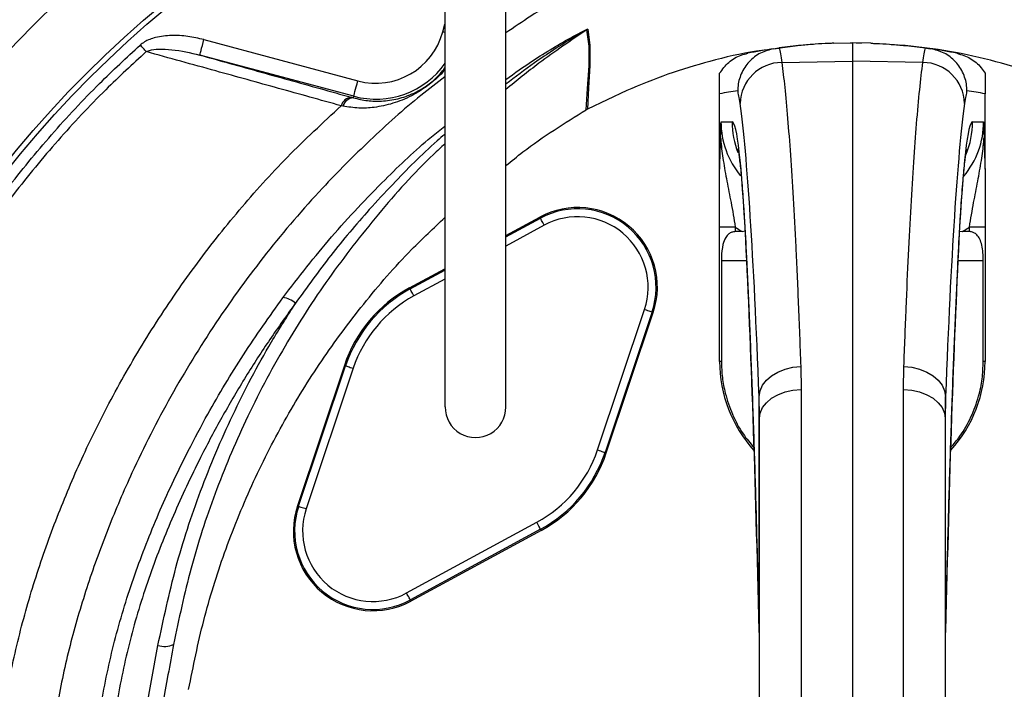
# Model space of a CAD drawing. Header units: millimetres. Extents: x 11 to 919, y 10 to 1899.
# Tile 17 of 23: x 243 to 428, y 1463 to 1589. Entities that reach past the tile are written whole.
import ezdxf

# ---------------------------------------------------------------- set-up
doc = ezdxf.new("R2010")
doc.units = ezdxf.units.MM

msp = doc.modelspace()

# ---------------------------------------------------------------- linework, layer by layer
at = {"color": 1, "linetype": 'Continuous', "lineweight": 25}
for p, q in [((322.57, 1586.72), (322.96, 1588.19)), ((322.97, 1586.61), (322.57, 1586.72)), ((334.46, 1548.08), (340.95, 1551.6)), ((341.67, 1550.29), (334.46, 1546.37)), ((379.64, 1547.43), (379.65, 1546.61)), ((419.77, 1546.61), (419.78, 1547.43)), ((375.05, 1543.65), (379.79, 1543.65)), ((419.63, 1543.65), (424.37, 1543.65)), ((316.42, 1538.29), (322.96, 1541.84)), ((322.96, 1540.13), (317.14, 1536.97)), ((382.14, 1473.9), (382.13, 1473.54)), ((417.29, 1473.53), (417.28, 1473.9))]:
    msp.add_line(p, q, dxfattribs=at)
at = {"color": 7, "linetype": 'Continuous', "lineweight": 25}
for p, q in [((277.58, 1585.26), (306.58, 1577.49)), ((389.86, 1584.16), (385.15, 1583.54)), ((396.22, 1584.59), (399.71, 1584.65)), ((401.45, 1584.56), (399.38, 1584.64)), ((399.71, 1584.65), (399.71, 1581.19)), ((403.2, 1584.59), (399.71, 1584.65)), ((305.8, 1574.59), (276.8, 1582.36)), ((386.43, 1580.97), (399.71, 1581.19)), ((399.71, 1581.19), (399.71, 1410.21)), ((412.99, 1580.97), (399.71, 1581.19)), ((305.73, 1574.3), (305.8, 1574.59)), ((357.23, 1575.67), (349.81, 1572.17)), ((374.71, 1560.96), (374.71, 1575.06)), ((424.71, 1560.96), (424.71, 1575.06)), ((303.78, 1572.73), (303.45, 1572.8)), ((305.36, 1574.4), (305.73, 1574.3)), ((349.81, 1572.17), (349.61, 1572.06)), ((374.98, 1569.8), (377.07, 1569.76)), ((422.35, 1569.76), (424.44, 1569.8)), ((334.46, 1548.35), (340.84, 1551.81)), ((340.95, 1551.6), (340.84, 1551.81)), ((377.66, 1549.94), (374.71, 1549.94)), ((374.71, 1524.65), (374.71, 1549.94)), ((377.66, 1549.94), (377.66, 1549.1)), ((378.94, 1549.13), (379.51, 1549.21)), ((419.91, 1549.18), (420.48, 1549.13)), ((424.71, 1549.94), (421.76, 1549.94)), ((421.76, 1549.1), (421.76, 1549.94)), ((424.71, 1549.94), (424.71, 1524.65)), ((375.05, 1543.65), (375.05, 1524.65)), ((424.37, 1524.65), (424.37, 1543.65)), ((316.31, 1538.5), (322.96, 1542.11)), ((316.42, 1538.29), (316.31, 1538.5)), ((351.72, 1507.95), (360.57, 1534.42)), ((361.99, 1533.95), (353.14, 1507.48)), ((353.37, 1507.4), (362.22, 1533.87)), ((361.99, 1533.95), (362.22, 1533.87)), ((375.05, 1524.65), (374.71, 1524.65)), ((424.71, 1524.65), (424.37, 1524.65)), ((304.05, 1523.89), (295.2, 1497.42)), ((295.42, 1497.35), (304.28, 1523.82)), ((305.7, 1523.34), (296.85, 1496.87)), ((304.28, 1523.82), (304.05, 1523.89)), ((389.99, 1523.67), (390.07, 1519.33)), ((409.35, 1519.33), (409.42, 1523.67)), ((390.07, 1519.33), (390.07, 1410.18)), ((409.35, 1410.18), (409.35, 1519.33)), ((382.14, 1473.9), (382.14, 1518.04)), ((417.28, 1473.9), (417.28, 1518.04)), ((382.21, 1408.67), (382.21, 1513.85)), ((417.21, 1513.85), (417.21, 1408.67)), ((353.14, 1507.48), (353.37, 1507.4)), ((295.42, 1497.35), (295.2, 1497.42)), ((315.75, 1481.01), (340.28, 1494.32)), ((341, 1493), (316.47, 1479.69)), ((341, 1493), (341.11, 1492.79)), ((341.11, 1492.79), (316.58, 1479.48)), ((316.47, 1479.69), (316.58, 1479.48)), ((261.88, 1432.07), (268.93, 1471.13))]:
    msp.add_line(p, q, dxfattribs=at)
at = {"color": 7, "linetype": 'Continuous', "lineweight": 25, "flags": 128}
for points in [[(349.61, 1572.06), (349.61, 1572.06), (349.86, 1576.06), (350.13, 1580.31), (350.14, 1584.05), (349.7, 1587.13)], [(349.87, 1587.23), (350.3, 1584.14), (350.29, 1580.41), (350.04, 1576.16), (349.81, 1572.17), (349.81, 1572.17)], [(266.71, 1583), (266.59, 1583.14), (266.46, 1583.29), (266.32, 1583.44), (266.18, 1583.59), (266.03, 1583.75), (265.89, 1583.92), (265.74, 1584.08), (265.59, 1584.25)], [(276.8, 1582.36), (276.82, 1582.43), (276.87, 1582.6), (276.94, 1582.87), (277.04, 1583.23), (277.15, 1583.67), (277.29, 1584.16), (277.43, 1584.7), (277.58, 1585.26)], [(305.8, 1574.59), (305.82, 1574.66), (305.87, 1574.83), (305.94, 1575.1), (306.04, 1575.46), (306.15, 1575.9), (306.29, 1576.39), (306.43, 1576.93), (306.58, 1577.49)], [(341.67, 1550.29), (341.53, 1550.54), (341.39, 1550.78), (341.27, 1551.01), (341.16, 1551.21), (341.08, 1551.37), (341.01, 1551.5), (340.97, 1551.57), (340.95, 1551.6)], [(317.14, 1536.97), (317, 1537.23), (316.86, 1537.47), (316.74, 1537.7), (316.63, 1537.9), (316.54, 1538.06), (316.48, 1538.18), (316.44, 1538.26), (316.42, 1538.29)], [(360.57, 1534.42), (360.85, 1534.33), (361.11, 1534.24), (361.35, 1534.16), (361.57, 1534.09), (361.75, 1534.03), (361.88, 1533.98), (361.96, 1533.96), (361.99, 1533.95)], [(304.28, 1523.82), (304.31, 1523.81), (304.39, 1523.78), (304.52, 1523.73), (304.7, 1523.67), (304.92, 1523.6), (305.16, 1523.52), (305.42, 1523.43), (305.7, 1523.34)], [(382.14, 1518.04), (382.32, 1519.11), (382.79, 1520.14), (383.53, 1521.09), (384.5, 1521.94), (385.68, 1522.64), (387.03, 1523.18), (388.48, 1523.53), (389.99, 1523.67)], [(409.42, 1523.67), (410.94, 1523.53), (412.39, 1523.18), (413.73, 1522.64), (414.91, 1521.94), (415.89, 1521.09), (416.63, 1520.14), (417.09, 1519.11), (417.28, 1518.04)], [(382.21, 1513.85), (382.36, 1514.91), (382.8, 1515.93), (383.53, 1516.86), (384.5, 1517.69), (385.69, 1518.37), (387.05, 1518.88), (388.53, 1519.21), (390.07, 1519.33)], [(409.35, 1519.33), (410.89, 1519.21), (412.37, 1518.88), (413.73, 1518.37), (414.92, 1517.69), (415.89, 1516.86), (416.61, 1515.93), (417.06, 1514.91), (417.21, 1513.85)], [(351.72, 1507.95), (352, 1507.86), (352.26, 1507.77), (352.5, 1507.69), (352.72, 1507.62), (352.9, 1507.56), (353.03, 1507.51), (353.11, 1507.49), (353.14, 1507.48)], [(295.42, 1497.35), (295.46, 1497.34), (295.54, 1497.31), (295.67, 1497.26), (295.85, 1497.2), (296.06, 1497.13), (296.31, 1497.05), (296.57, 1496.96), (296.85, 1496.87)], [(341, 1493), (340.98, 1493.03), (340.94, 1493.11), (340.87, 1493.23), (340.78, 1493.4), (340.68, 1493.59), (340.55, 1493.82), (340.42, 1494.07), (340.28, 1494.32)], [(316.47, 1479.69), (316.45, 1479.72), (316.41, 1479.8), (316.34, 1479.92), (316.25, 1480.08), (316.15, 1480.28), (316.02, 1480.51), (315.89, 1480.75), (315.75, 1481.01)]]:
    msp.add_lwpolyline(points, dxfattribs=at)
at = {"color": 7, "linetype": 'Continuous', "lineweight": 25}
for radius in [258.01, 217.51, 204, 203]:
    msp.add_circle((399.71, 1434.65), radius, dxfattribs=at)
for centre, radius, start, end in [((309.96, 1590.1), 13.05, 255, 345), ((351.3, 1584.56), 3.02, 118.1501, 121.7828), ((399.71, 1484.65), 100, 98.4858, 101.3586), ((399.71, 1484.65), 100, 78.6414, 81.5142), ((386.52, 1573.02), 7.95, 90.6564, 178.371), ((412.9, 1573.02), 7.95, 1.629, 89.3436), ((391.71, 1484.65), 92, 98.4981, 100.652), ((407.7, 1484.65), 92, 79.348, 81.5019), ((305.52, 1572.27), 2.14, 94.2157, 165.6721), ((305.84, 1572.17), 2.13, 93.1116, 164.8427), ((347.99, 1538.63), 15, 341.5102, 118.4898), ((347.99, 1538.63), 14.76, 341.5102, 118.4898), ((347.99, 1538.63), 13.26, 341.5102, 118.4898), ((328.71, 1515.65), 26, 118.4898, 161.5102), ((328.71, 1515.65), 25.76, 118.4898, 161.5102), ((292.05, 1532.54), 4.13, 47.7813, 84.247), ((328.71, 1515.65), 24.26, 118.4898, 161.5102), ((399.71, 1524.65), 25, 180, 222.1642), ((399.71, 1524.65), 25, 317.8885, 0), ((328.74, 1516.01), 5.72, 179.518, 0.3672), ((328.71, 1515.65), 24.26, 298.4898, 341.5102), ((328.71, 1515.65), 25.76, 298.4898, 341.5102), ((328.71, 1515.65), 26, 298.4898, 341.5102), ((309.43, 1492.66), 15, 161.5102, 298.4898), ((309.43, 1492.66), 14.76, 161.5102, 298.4898), ((309.43, 1492.66), 13.26, 161.5102, 298.4898), ((270.19, 1474.93), 4, 251.6025, 294.5595)]:
    msp.add_arc(centre, radius, start, end, dxfattribs=at)
at = {"color": 1, "linetype": 'Continuous', "lineweight": 25}
for centre, radius, start, end in [((309.96, 1590.1), 16.05, 255, 324.6267), ((393.08, 1569.76), 16.01, 179.9978, 201.1762), ((406.34, 1569.76), 16.01, 337.582, 0.0023)]:
    msp.add_arc(centre, radius, start, end, dxfattribs=at)
at = {"color": 7, "linetype": 'Continuous', "lineweight": 25}
for centre, major_axis, ratio, start_param, end_param in [((377.68, 1484.65), (0, 91.75), 0.0375, 6.020266, 6.154065), ((421.74, 1484.65), (0, 91.75), 0.0375, 0.129121, 0.262919), ((376.51, 1368.79), (0, 211.73), 0.0375, 5.494662, 6.020266), ((422.91, 1368.79), (0, 211.73), 0.0375, 0.262919, 0.788524), ((391.01, 1569.8), (16.04, -0.22), 0.997617, 3.15544, 3.845892), ((377.07, 1453.65), (0, 116.12), 0.0375, 5.652554, 6.282531), ((422.35, 1453.65), (0, 116.12), 0.0375, 0.000655, 0.630631), ((408.4, 1569.8), (16.04, 0.22), 0.997617, 5.570933, 6.269338), ((391.15, 1569.8), (24.03, -0.32), 0.998643, 4.129257, 4.192638), ((858.03, 1543.65), (572.9, 0), 0.017455, 2.561199, 2.565307), ((408.26, 1569.8), (24.03, 0.32), 0.998643, 5.23214, 5.29552), ((-58.61, 1543.65), (572.9, 0), 0.017455, 0.576285, 0.580394), ((374.19, 1348.61), (0, 246.17), 0.0375, 5.24635, 5.652554), ((425.23, 1348.61), (0, 246.17), 0.0375, 0.630631, 1.036835)]:
    msp.add_ellipse(centre, major_axis=major_axis, ratio=ratio, start_param=start_param, end_param=end_param, dxfattribs=at)
for points, knots in [([(399.4, 1897.09), (378.93, 1894.97), (358.56, 1891.48), (328.36, 1884.18), (318.36, 1881.4), (298.51, 1875.16), (288.68, 1871.68), (259.74, 1860.22), (241.1, 1851.19), (205.4, 1830.59), (188.34, 1819.02), (156.04, 1793.46), (140.78, 1779.47), (112.4, 1749.33), (99.27, 1733.19), (75.56, 1699.16), (64.96, 1681.28), (46.51, 1644.27), (38.67, 1625.15), (25.87, 1586.03), (20.9, 1566.01), (13.9, 1525.34), (11.87, 1504.69), (11.25, 1478.69), (11.22, 1473.48), (11.37, 1463.06), (11.57, 1457.87), (12.47, 1442.35), (13.52, 1432.08), (17.94, 1401.55), (22.6, 1381.59), (41.39, 1323.5), (60.33, 1287.16), (97.53, 1238.34), (111.37, 1223.04), (141.49, 1194.92), (157.79, 1182.13), (175.05, 1170.84)], [0, 0, 0, 0, 0.0625, 0.0625, 0.09375, 0.09375, 0.125, 0.125, 0.1875, 0.1875, 0.25, 0.25, 0.3125, 0.3125, 0.375, 0.375, 0.4375, 0.4375, 0.5, 0.5, 0.5625, 0.5625, 0.625, 0.625, 0.640625, 0.640625, 0.65625, 0.65625, 0.6875, 0.6875, 0.75, 0.75, 0.875, 0.875, 0.9375, 0.9375, 1, 1, 1, 1]), ([(399.45, 1896.57), (391.35, 1895.6), (376.73, 1893.87), (355.77, 1890.05), (336.52, 1885.77), (317.46, 1880.64), (298.66, 1874.69), (281.21, 1868.29), (265.08, 1861.59), (250.25, 1854.74), (235.69, 1847.32), (221.42, 1839.34), (207.47, 1830.83), (193.86, 1821.78), (180.62, 1812.21), (167.75, 1802.14), (153.46, 1790.03), (138.02, 1775.64), (121.74, 1758.7), (106.43, 1740.9), (92.14, 1722.29), (78.92, 1702.94), (66.79, 1682.88), (55.79, 1662.19), (45.94, 1640.92), (37.29, 1619.14), (29.86, 1596.91), (23.67, 1574.3), (19.15, 1553.32), (15.98, 1534.09), (13.66, 1515.23), (12.09, 1494.78), (11.56, 1472.8), (12.26, 1451.46), (14.15, 1430.84), (17.09, 1410.99), (21.11, 1391.34), (26.22, 1371.95), (32.4, 1352.86), (39.6, 1334.18), (47.81, 1315.97), (57, 1298.27), (67.15, 1281.11), (78.25, 1264.54), (90.24, 1248.62), (102.9, 1233.58), (116.17, 1219.45), (129.96, 1206.22), (144.45, 1193.74), (159.52, 1181.98), (170.07, 1174.84), (175.34, 1171.28)], [0, 0, 0, 0, 0.024767, 0.044709, 0.06468, 0.084659, 0.104626, 0.124565, 0.141104, 0.15765, 0.174189, 0.190729, 0.207274, 0.223813, 0.240353, 0.256899, 0.273438, 0.297207, 0.320995, 0.344764, 0.368476, 0.392207, 0.415919, 0.439631, 0.46336, 0.487071, 0.510784, 0.534514, 0.558227, 0.575955, 0.593683, 0.615937, 0.638205, 0.660453, 0.680747, 0.701057, 0.721351, 0.741645, 0.761954, 0.782248, 0.80242, 0.822607, 0.842779, 0.862951, 0.883137, 0.903309, 0.922621, 0.941974, 0.961339, 0.98069, 1, 1, 1, 1]), ([(366.75, 1114.97), (360.71, 1115.17), (348.6, 1115.56), (330.5, 1117.32), (312.5, 1119.93), (294.67, 1123.45), (276.42, 1128.03), (257.8, 1133.8), (238.9, 1140.85), (220.39, 1148.95), (202.36, 1158.06), (184.89, 1168.14), (168.01, 1179.18), (151.78, 1191.19), (136.22, 1204.14), (121.39, 1217.97), (107.34, 1232.6), (94.15, 1247.96), (81.87, 1264), (70.53, 1280.72), (60.16, 1298.07), (50.76, 1316.01), (42.38, 1334.44), (35.05, 1353.28), (28.81, 1372.44), (23.71, 1391.89), (19.74, 1411.59), (16.84, 1431.51), (15.04, 1451.57), (14.3, 1471.66), (14.63, 1491.88), (16.02, 1512.2), (18.4, 1532.6), (21.78, 1552.88), (26.13, 1572.98), (31.44, 1592.82), (38.03, 1613.33), (46.08, 1634.45), (55.74, 1656.06), (66.62, 1677.12), (78.64, 1697.56), (91.77, 1717.25), (105.96, 1736.15), (121.21, 1754.18), (137.47, 1771.36), (154.69, 1787.63), (172.78, 1802.91), (191.67, 1817.15), (211.23, 1830.22), (231.4, 1842.11), (252.11, 1852.82), (272.91, 1862.16), (293.69, 1870.19), (314.37, 1877), (335.39, 1882.8), (356.66, 1887.57), (378.11, 1891.4), (392.51, 1893.1), (399.71, 1893.95)], [0, 0, 0, 0, 0.015344, 0.030717, 0.046101, 0.061474, 0.076817, 0.093822, 0.11088, 0.127964, 0.145049, 0.162107, 0.179112, 0.19618, 0.213301, 0.230451, 0.247601, 0.264725, 0.281794, 0.298835, 0.31593, 0.333053, 0.350177, 0.367273, 0.384315, 0.401262, 0.418258, 0.435282, 0.452311, 0.469316, 0.486269, 0.503595, 0.520961, 0.538349, 0.555737, 0.573103, 0.590429, 0.610383, 0.630401, 0.65045, 0.6705, 0.690517, 0.710471, 0.730408, 0.750408, 0.77044, 0.790471, 0.81047, 0.830407, 0.850115, 0.869838, 0.889546, 0.907917, 0.926329, 0.944765, 0.963204, 0.981624, 1, 1, 1, 1]), ([(390.26, 1127.36), (383.67, 1126.94), (370.51, 1126.11), (350.75, 1126.33), (331.08, 1127.61), (311.52, 1130.06), (292.11, 1133.65), (272.89, 1138.39), (253.88, 1144.27), (234.86, 1151.39), (215.89, 1159.78), (197.1, 1169.47), (178.87, 1180.31), (161.31, 1192.26), (144.49, 1205.29), (129.11, 1218.77), (115.12, 1232.52), (102.45, 1246.37), (90.56, 1260.85), (79.49, 1275.91), (69.33, 1291.42), (60.09, 1307.33), (51.74, 1323.59), (44.25, 1340.29), (37.59, 1357.49), (31.79, 1375.18), (26.88, 1393.34), (22.93, 1411.8), (19.96, 1430.52), (17.99, 1449.48), (17.04, 1468.61), (17.12, 1488.53), (18.18, 1509.14), (20.37, 1530.34), (23.62, 1551.36), (27.94, 1572.15), (33.31, 1592.69), (39.72, 1612.93), (47.17, 1632.83), (55.78, 1652.68), (65.59, 1672.4), (76.63, 1691.89), (88.7, 1710.78), (101.78, 1729.01), (115.83, 1746.51), (130.56, 1762.96), (145.86, 1778.37), (161.65, 1792.72), (178.13, 1806.24), (195.26, 1818.88), (213.02, 1830.64), (231.38, 1841.5), (250.29, 1851.43), (270.04, 1860.55), (290.62, 1868.78), (311.96, 1876), (333.62, 1882.15), (355.49, 1887.21), (377.52, 1891.26), (392.32, 1893.04), (399.71, 1893.93)], [0, 0, 0, 0, 0.016615, 0.033169, 0.049689, 0.066203, 0.08274, 0.099329, 0.115998, 0.132758, 0.150404, 0.168121, 0.185887, 0.203686, 0.221503, 0.239323, 0.255064, 0.270782, 0.286466, 0.302105, 0.317705, 0.333004, 0.348298, 0.3636, 0.378925, 0.394602, 0.410328, 0.426113, 0.441967, 0.4579, 0.473926, 0.490013, 0.507879, 0.525699, 0.543481, 0.561236, 0.578977, 0.596719, 0.614481, 0.632279, 0.650967, 0.669688, 0.68843, 0.707181, 0.725932, 0.744671, 0.762535, 0.780367, 0.798171, 0.815963, 0.83376, 0.851579, 0.869432, 0.88733, 0.906138, 0.925006, 0.943834, 0.962602, 0.981321, 1, 1, 1, 1]), ([(322.96, 1593.95), (322.96, 1591.4), (322.96, 1586.62), (322.96, 1579.99), (322.96, 1574.41), (322.96, 1569.87), (322.96, 1566.07), (322.96, 1562.66), (322.96, 1557.34), (322.96, 1550.19), (322.96, 1543.77), (322.96, 1539.69), (322.96, 1537.64), (322.96, 1535.78), (322.96, 1534.1), (322.96, 1532.61), (322.96, 1531.19), (322.96, 1529.7), (322.96, 1527.92), (322.96, 1525.84), (322.96, 1523.67), (322.96, 1521.59), (322.96, 1519.75), (322.96, 1518.2), (322.96, 1516.98), (322.96, 1516.36), (322.96, 1516.05)], [0, 0, 0, 0, 0.062857, 0.117478, 0.163866, 0.202026, 0.232379, 0.261107, 0.290264, 0.372436, 0.455366, 0.478905, 0.50143, 0.522617, 0.542456, 0.560944, 0.57808, 0.597073, 0.621342, 0.655528, 0.696622, 0.7447, 0.799798, 0.861791, 0.930552, 1, 1, 1, 1]), ([(334.46, 1516.05), (334.46, 1516.3), (334.46, 1516.81), (334.46, 1517.73), (334.46, 1518.86), (334.46, 1520.13), (334.46, 1521.53), (334.46, 1522.99), (334.46, 1524.43), (334.46, 1525.96), (334.46, 1527.72), (334.46, 1529.93), (334.46, 1532.53), (334.46, 1535.55), (334.46, 1539.34), (334.46, 1543.91), (334.46, 1549.19), (334.46, 1554.49), (334.46, 1559.12), (334.46, 1563.37), (334.46, 1567.61), (334.46, 1572.8), (334.46, 1578.97), (334.46, 1586.13), (334.46, 1591.24), (334.46, 1593.95)], [0, 0, 0, 0, 0.056362, 0.113449, 0.165144, 0.211458, 0.252283, 0.287577, 0.317355, 0.341646, 0.372028, 0.403704, 0.438115, 0.475176, 0.513, 0.565877, 0.618199, 0.667429, 0.713444, 0.742396, 0.778875, 0.822868, 0.874381, 0.933423, 1, 1, 1, 1]), ([(277.58, 1585.26), (276.58, 1585.49), (274.57, 1585.96), (271.48, 1586.12), (268.71, 1585.81), (266.69, 1585.11), (265.85, 1584.45), (265.59, 1584.25)], [0, 0, 0, 0, 0.248635, 0.496978, 0.741062, 0.921699, 1, 1, 1, 1]), ([(203.22, 1476.1), (203.63, 1478), (205.08, 1484.57), (208.22, 1495.68), (213.08, 1509.24), (218.9, 1522.42), (225.45, 1534.81), (232.65, 1546.39), (240.37, 1557.17), (248.79, 1567.42), (257.2, 1576.47), (263.01, 1581.86), (265.59, 1584.25)], [0, 0, 0, 0, 0.045792, 0.159052, 0.272601, 0.386151, 0.49941, 0.603676, 0.708167, 0.812658, 0.916924, 1, 1, 1, 1]), ([(384.95, 1583.55), (385.09, 1583.57), (385.39, 1583.62), (385.71, 1583.66), (385.89, 1583.69), (385.94, 1583.69)], [0, 0, 0, 0, 0.356051, 0.813929, 1, 1, 1, 1]), ([(396.22, 1584.59), (396.18, 1584.58), (396.07, 1584.58), (394.76, 1584.53), (392.73, 1584.41), (389.59, 1584.16), (387.32, 1583.87), (385.94, 1583.69)], [0, 0, 0, 0, 0.046583, 0.151606, 0.388318, 0.625965, 1, 1, 1, 1]), ([(385.94, 1583.69), (386.02, 1583.37), (386.18, 1582.71), (386.35, 1581.55), (386.43, 1580.97)], [0, 0, 0, 0, 0.498699, 1, 1, 1, 1]), ([(403.2, 1584.59), (403.24, 1584.58), (403.35, 1584.58), (404.66, 1584.53), (406.69, 1584.41), (409.83, 1584.16), (412.09, 1583.87), (413.48, 1583.69)], [0, 0, 0, 0, 0.046583, 0.151606, 0.388318, 0.625965, 1, 1, 1, 1]), ([(442.18, 1575.67), (439.49, 1576.79), (434.11, 1579.01), (425.65, 1581.5), (417.15, 1583.35), (411.41, 1583.95), (408.64, 1584.24)], [0, 0, 0, 0, 0.250997, 0.501996, 0.760287, 1, 1, 1, 1]), ([(412.99, 1580.97), (413.07, 1581.55), (413.23, 1582.71), (413.4, 1583.37), (413.48, 1583.69)], [0, 0, 0, 0, 0.4987079, 1, 1, 1, 1]), ([(413.48, 1583.69), (413.61, 1583.68), (413.84, 1583.64), (414.2, 1583.59), (414.4, 1583.56), (414.47, 1583.55)], [0, 0, 0, 0, 0.450137, 0.830293, 1, 1, 1, 1]), ([(266.71, 1583), (264.15, 1580.63), (258.37, 1575.3), (250, 1566.35), (241.63, 1556.2), (233.95, 1545.52), (226.47, 1533.52), (219.44, 1520.1), (213.11, 1505.25), (208.79, 1492.26), (206.16, 1482.39), (205.12, 1477.67), (204.71, 1475.79)], [0, 0, 0, 0, 0.083038, 0.187289, 0.291768, 0.396247, 0.500498, 0.628504, 0.756721, 0.884727, 0.954198, 1, 1, 1, 1]), ([(266.71, 1583), (266.92, 1583.08), (267.65, 1583.37), (269.3, 1583.51), (272.49, 1583.38), (275.06, 1582.78), (276.8, 1582.36)], [0, 0, 0, 0, 0.063205, 0.229502, 0.475646, 1, 1, 1, 1]), ([(303.45, 1572.8), (299.51, 1573.89), (291.65, 1576.08), (279.4, 1579.48), (271.08, 1581.79), (266.71, 1583)], [0, 0, 0, 0, 0.32217, 0.64448, 1, 1, 1, 1]), ([(276.8, 1582.36), (278.44, 1581.91), (284.03, 1580.35), (293.56, 1577.69), (301.43, 1575.5), (305.36, 1574.4)], [0, 0, 0, 0, 0.17117, 0.585584, 1, 1, 1, 1]), ([(383.7, 1583.35), (383.02, 1583.26), (379.36, 1582.81), (373.09, 1581.29), (364.91, 1578.87), (359.8, 1576.74), (357.23, 1575.67)], [0, 0, 0, 0, 0.074683, 0.39961, 0.698867, 1, 1, 1, 1]), ([(374.71, 1578.93), (375.25, 1579.66), (376.32, 1581.11), (378.31, 1582.26), (379.6, 1582.58), (380.01, 1582.69)], [0, 0, 0, 0, 0.403283, 0.8065604, 1, 1, 1, 1]), ([(384.95, 1583.55), (384.08, 1583.33), (382.33, 1582.89), (380.16, 1581.18), (378.66, 1578.91), (378.17, 1576.95), (378.12, 1575.85), (378.12, 1575.65), (378.12, 1575.64)], [0, 0, 0, 0, 0.236526, 0.473041, 0.709847, 0.947144, 0.995694, 1, 1, 1, 1]), ([(421.3, 1575.64), (421.3, 1575.65), (421.3, 1575.85), (421.25, 1576.95), (420.76, 1578.91), (419.26, 1581.18), (417.09, 1582.89), (415.34, 1583.33), (414.47, 1583.55)], [0, 0, 0, 0, 0.004306, 0.052856, 0.290153, 0.526959, 0.763474, 1, 1, 1, 1]), ([(419.4, 1582.69), (420.27, 1582.42), (422, 1581.89), (423.74, 1580.39), (424.47, 1579.29), (424.71, 1578.93)], [0, 0, 0, 0, 0.4034805, 0.8069701, 1, 1, 1, 1]), ([(386.43, 1580.97), (386.61, 1579.47), (386.98, 1576.48), (387.52, 1570.58), (388.05, 1563.63), (388.56, 1555.54), (389.06, 1546.19), (389.54, 1535.67), (389.84, 1527.68), (389.99, 1523.67)], [0, 0, 0, 0, 0.138597, 0.277565, 0.416532, 0.558578, 0.700622, 0.849848, 1, 1, 1, 1]), ([(409.42, 1523.67), (409.56, 1527.38), (409.84, 1534.8), (410.29, 1544.83), (410.77, 1554.06), (411.28, 1562.33), (411.82, 1569.69), (412.39, 1576.09), (412.79, 1579.34), (412.99, 1580.97)], [0, 0, 0, 0, 0.138598, 0.277565, 0.416533, 0.558581, 0.700628, 0.84985, 1, 1, 1, 1]), ([(305.73, 1574.3), (306.62, 1574.1), (308.43, 1573.68), (311.23, 1573.63), (314.13, 1574.04), (316.69, 1574.91), (318.66, 1575.97), (320.03, 1576.91), (321.14, 1577.84), (322.16, 1578.86), (322.69, 1579.56), (322.96, 1579.92)], [0, 0, 0, 0, 0.141495, 0.285995, 0.464465, 0.646477, 0.75046, 0.802466, 0.854124, 0.925417, 1, 1, 1, 1]), ([(374.71, 1575.06), (374.71, 1575.1), (374.71, 1575.19), (374.71, 1575.35), (374.71, 1575.66), (374.71, 1576.29), (374.71, 1577.04), (374.71, 1577.83), (374.71, 1578.43), (374.71, 1578.76), (374.71, 1578.93)], [0, 0, 0, 0, 0.003928, 0.008896, 0.018242, 0.052023, 0.185956, 0.452621, 0.719448, 1, 1, 1, 1]), ([(424.71, 1578.93), (424.71, 1578.61), (424.71, 1578.2), (424.71, 1577.41), (424.71, 1576.99), (424.71, 1576.64), (424.71, 1576.34), (424.71, 1576.1), (424.71, 1575.89), (424.71, 1575.7), (424.71, 1575.52), (424.71, 1575.35), (424.71, 1575.22), (424.71, 1575.12), (424.71, 1575.07), (424.71, 1575.06)], [0, 0, 0, 0, 0.524125, 0.679039, 0.78307, 0.853044, 0.900225, 0.932157, 0.953885, 0.968801, 0.982743, 0.989978, 0.995143, 0.998793, 1, 1, 1, 1]), ([(334.46, 1561.52), (335.52, 1562.39), (340.28, 1566.3), (345.53, 1569.54), (349.61, 1572.06)], [0, 0, 0, 0, 0.22333, 1, 1, 1, 1]), ([(374.9, 1566.75), (374.92, 1567.77), (374.95, 1568.79), (374.98, 1569.79), (374.98, 1569.8)], [0, 0, 0, 0, 0.993151, 1, 1, 1, 1]), ([(424.44, 1569.8), (424.44, 1569.79), (424.47, 1568.79), (424.49, 1567.77), (424.52, 1566.75)], [0, 0, 0, 0, 0.006849, 1, 1, 1, 1]), ([(374.71, 1560.96), (374.71, 1560.94), (374.71, 1560.9), (374.71, 1560.87), (374.71, 1560.84), (374.71, 1560.83), (374.71, 1560.83), (374.71, 1560.83), (374.72, 1560.9), (374.73, 1561.29), (374.79, 1563.03), (374.85, 1564.87), (374.89, 1566.52), (374.9, 1566.75)], [0, 0, 0, 0, 0.008449, 0.011928, 0.015449, 0.017904, 0.020344, 0.024368, 0.034687, 0.075936, 0.239273, 0.891147, 1, 1, 1, 1]), ([(374.9, 1566.75), (374.92, 1566.51), (375.03, 1565.06), (375.39, 1562.36), (376.07, 1558.61), (376.75, 1555.2), (377.28, 1552.29), (377.53, 1550.73), (377.66, 1549.94)], [0, 0, 0, 0, 0.04272, 0.259243, 0.497647, 0.735581, 0.867884, 1, 1, 1, 1]), ([(421.76, 1549.94), (421.89, 1550.73), (422.14, 1552.29), (422.67, 1555.2), (423.34, 1558.61), (424.03, 1562.36), (424.39, 1565.06), (424.5, 1566.51), (424.52, 1566.75)], [0, 0, 0, 0, 0.132116, 0.264419, 0.502353, 0.740757, 0.95728, 1, 1, 1, 1]), ([(424.52, 1566.75), (424.54, 1565.94), (424.59, 1564.31), (424.65, 1562.49), (424.68, 1561.32), (424.7, 1560.94), (424.7, 1560.85), (424.71, 1560.83), (424.71, 1560.83), (424.71, 1560.83), (424.71, 1560.84), (424.71, 1560.86), (424.71, 1560.9), (424.71, 1560.94), (424.71, 1560.96)], [0, 0, 0, 0, 0.380081, 0.760771, 0.917244, 0.960164, 0.967538, 0.975566, 0.978845, 0.982152, 0.984618, 0.987061, 0.991368, 1, 1, 1, 1]), ([(378.17, 1564.66), (378.17, 1564.65), (378.17, 1564.63), (378.23, 1564.31), (378.33, 1563.7), (378.45, 1562.75), (378.6, 1561.46), (378.76, 1559.81), (378.94, 1557.81), (379.11, 1555.47), (379.29, 1552.8), (379.47, 1549.87), (379.59, 1547.69), (379.65, 1546.61)], [0, 0, 0, 0, 0.045495, 0.112809, 0.189346, 0.274535, 0.367129, 0.465562, 0.568332, 0.674207, 0.78227, 0.891874, 1, 1, 1, 1]), ([(419.77, 1546.61), (419.8, 1547.21), (419.89, 1548.94), (420.05, 1551.59), (420.23, 1554.44), (420.42, 1556.98), (420.6, 1559.2), (420.78, 1561.08), (420.94, 1562.53), (421.08, 1563.59), (421.18, 1564.26), (421.25, 1564.63), (421.25, 1564.65), (421.25, 1564.65)], [0, 0, 0, 0, 0.059782, 0.171339, 0.282261, 0.392183, 0.500692, 0.607166, 0.710661, 0.798649, 0.879302, 0.951114, 1, 1, 1, 1]), ([(374.71, 1549.94), (374.71, 1550.86), (374.71, 1552.73), (374.71, 1555.52), (374.71, 1558.3), (374.71, 1560.07), (374.71, 1560.96)], [0, 0, 0, 0, 0.236821, 0.479471, 0.737949, 1, 1, 1, 1]), ([(424.71, 1560.96), (424.71, 1560.08), (424.71, 1558.31), (424.71, 1555.55), (424.71, 1552.75), (424.71, 1550.89), (424.71, 1549.94)], [0, 0, 0, 0, 0.258765, 0.520529, 0.757628, 1, 1, 1, 1]), ([(274.71, 1462.85), (275.58, 1467.2), (277.33, 1475.89), (281.35, 1488.72), (286.42, 1501.31), (292.55, 1513.41), (299.61, 1524.85), (307.63, 1535.64), (315.39, 1544.66), (320.85, 1549.75), (322.96, 1551.72)], [0, 0, 0, 0, 0.129195, 0.25839, 0.391337, 0.524284, 0.653534, 0.782783, 0.915789, 1, 1, 1, 1]), ([(377.66, 1549.1), (377.43, 1549.07), (376.99, 1549.01), (376.36, 1548.62), (375.73, 1547.88), (375.2, 1546.41), (375.06, 1544.88), (375.05, 1543.85), (375.05, 1543.65)], [0, 0, 0, 0, 0.096995, 0.193383, 0.330475, 0.548892, 0.911434, 1, 1, 1, 1]), ([(424.37, 1543.65), (424.34, 1544.63), (424.29, 1546.05), (423.79, 1547.65), (423.25, 1548.45), (422.64, 1548.9), (422.14, 1549.07), (421.85, 1549.09), (421.76, 1549.1)], [0, 0, 0, 0, 0.425159, 0.613975, 0.77077, 0.874045, 0.960867, 1, 1, 1, 1]), ([(379.65, 1546.61), (379.69, 1545.7), (379.83, 1543.08), (380.04, 1538.55), (380.29, 1532.94), (380.53, 1527.08), (380.76, 1520.99), (380.99, 1514.66), (381.21, 1508.13), (381.42, 1501.38), (381.62, 1494.43), (381.81, 1487.28), (381.98, 1480.32), (382.08, 1475.68), (382.13, 1473.54)], [0, 0, 0, 0, 0.046374, 0.133861, 0.221441, 0.309128, 0.396902, 0.484748, 0.572654, 0.660609, 0.748606, 0.836637, 0.924698, 1, 1, 1, 1]), ([(417.29, 1473.54), (417.32, 1474.86), (417.4, 1478.69), (417.55, 1484.91), (417.74, 1492.11), (417.94, 1499.13), (418.14, 1505.95), (418.36, 1512.56), (418.58, 1518.96), (418.81, 1525.14), (419.05, 1531.08), (419.3, 1536.78), (419.54, 1541.97), (419.7, 1545.15), (419.77, 1546.61)], [0, 0, 0, 0, 0.046412, 0.134513, 0.222599, 0.310659, 0.398691, 0.486688, 0.574645, 0.662553, 0.750403, 0.838182, 0.925877, 1, 1, 1, 1]), ([(257.62, 1419.41), (257.25, 1422.9), (256.51, 1429.89), (256.37, 1440.44), (256.96, 1450.97), (258.43, 1462), (260.98, 1473.44), (264.68, 1485.2), (269.24, 1496.68), (273.89, 1506.49), (279.1, 1516.26), (284.89, 1525.98), (289.94, 1533.09), (292.47, 1536.64)], [0, 0, 0, 0, 0.084242, 0.168702, 0.253149, 0.337371, 0.435494, 0.533908, 0.632445, 0.730738, 0.792862, 0.896433, 1, 1, 1, 1]), ([(294.83, 1535.59), (293.2, 1533.34), (289.95, 1528.82), (285.43, 1521.79), (281.18, 1514.58), (276.66, 1506.12), (272.03, 1496.36), (267.53, 1485.15), (263.88, 1473.56), (261.38, 1462.28), (259.94, 1451.5), (259.35, 1441.23), (259.49, 1430.87), (260.22, 1423.96), (260.59, 1420.5)], [0, 0, 0, 0, 0.067317, 0.134635, 0.202407, 0.27018, 0.367566, 0.464934, 0.564271, 0.66359, 0.746802, 0.830016, 0.915007, 1, 1, 1, 1]), ([(268.93, 1471.13), (269.97, 1476.05), (272.06, 1485.88), (276.82, 1500.39), (282.82, 1514.61), (288.99, 1526.36), (293.3, 1533.18), (294.83, 1535.59)], [0, 0, 0, 0, 0.216361, 0.432722, 0.65536, 0.877998, 1, 1, 1, 1]), ([(375.05, 1524.65), (375.08, 1523.64), (375.16, 1521.62), (375.8, 1518.25), (377.04, 1514.65), (378.86, 1511.16), (380.48, 1509.23), (381.2, 1508.37)], [0, 0, 0, 0, 0.170334, 0.34067, 0.576171, 0.811668, 1, 1, 1, 1]), ([(418.23, 1508.41), (418.83, 1509.1), (420.35, 1510.85), (422.14, 1514.13), (423.5, 1517.79), (424.24, 1521.33), (424.33, 1523.54), (424.37, 1524.65)], [0, 0, 0, 0, 0.155331, 0.390864, 0.626399, 0.813201, 1, 1, 1, 1]), ([(271.85, 1471.29), (271.51, 1469.39), (269.78, 1459.87), (267.42, 1446.85), (265.42, 1435.73), (264.79, 1432.23)], [0, 0, 0, 0, 0.146241, 0.731194, 1, 1, 1, 1])]:
    msp.add_open_spline(points, degree=3, knots=knots, dxfattribs=at)
at = {"color": 1, "linetype": 'Continuous', "lineweight": 25}
for points, knots in [([(380.53, 1606.64), (377.03, 1605.87), (370.01, 1604.35), (359.83, 1600.74), (349.51, 1595.85), (341.06, 1591.04), (336.01, 1587.58), (334.46, 1586.52)], [0, 0, 0, 0, 0.212316, 0.425192, 0.637522, 0.888477, 1, 1, 1, 1]), ([(498.46, 1317.95), (499.6, 1318.91), (504.02, 1322.62), (510.99, 1329.89), (519.29, 1339.68), (526.76, 1350.23), (533.37, 1361.44), (539.07, 1373.27), (543.77, 1385.53), (547.43, 1398.14), (550, 1411.03), (551.47, 1424.12), (551.82, 1437.28), (551.03, 1450.35), (549.03, 1463.21), (545.94, 1475.81), (541.91, 1488.14), (536.89, 1500.63), (530.86, 1513.22), (523.7, 1525.79), (515.67, 1537.83), (506.98, 1549.06), (497.66, 1559.44), (487.82, 1568.99), (477.33, 1577.84), (466.26, 1585.93), (455.92, 1592.45), (446.45, 1597.51), (437.95, 1601.25), (429.18, 1604.29), (422.76, 1605.9), (419.31, 1606.56), (418.88, 1606.64)], [0, 0, 0, 0, 0.012243, 0.047476, 0.082711, 0.117825, 0.153727, 0.189755, 0.225782, 0.261682, 0.297698, 0.333847, 0.369988, 0.405992, 0.441442, 0.477007, 0.512617, 0.548131, 0.58774, 0.627448, 0.667153, 0.706756, 0.744251, 0.781887, 0.819565, 0.857192, 0.89468, 0.920099, 0.945599, 0.971072, 0.996452, 1, 1, 1, 1]), ([(334.46, 1577.77), (336.12, 1578.96), (338.99, 1581.02), (343.28, 1583.67), (346.52, 1585.55), (348.67, 1586.71), (349.55, 1587.13), (349.77, 1587.22), (349.85, 1587.24), (349.86, 1587.23), (349.87, 1587.23)], [0, 0, 0, 0, 0.333064, 0.5764147, 0.8193741, 0.9418451, 0.9732266, 0.9851776, 0.9925917, 1, 1, 1, 1]), ([(349.7, 1587.13), (349.7, 1587.14), (349.7, 1587.14), (349.69, 1587.14), (349.67, 1587.13), (349.61, 1587.11), (349.41, 1587), (348.6, 1586.54), (346.57, 1585.32), (343.48, 1583.35), (339.17, 1580.47), (336.24, 1578.21), (334.46, 1576.85)], [0, 0, 0, 0, 0.00195, 0.003728, 0.005644, 0.007967, 0.016525, 0.043544, 0.15983, 0.397579, 0.635442, 1, 1, 1, 1]), ([(349.7, 1587.13), (346.66, 1585.08), (341.41, 1581.54), (336.52, 1577.55), (334.46, 1575.88)], [0, 0, 0, 0, 0.579847, 1, 1, 1, 1]), ([(322.96, 1578.23), (321.45, 1577.08), (316.55, 1573.36), (308.83, 1566.39), (299, 1556.57), (289.21, 1545.13), (279.67, 1532.01), (271.19, 1518.17), (264.59, 1505.17), (259.5, 1493.29), (255.63, 1482.66), (252.42, 1471.82), (249.97, 1460.79), (248.24, 1448.73), (247.56, 1435.63), (248.12, 1421.59), (249.96, 1407.66), (252.96, 1394.34), (256.99, 1381.71), (261.91, 1369.79), (267.77, 1358.32), (274.61, 1347.29), (282.4, 1336.78), (291.21, 1326.97), (297.44, 1320.63), (300.92, 1317.84), (300.96, 1317.81)], [0, 0, 0, 0, 0.01898, 0.061566, 0.10401, 0.157985, 0.212135, 0.266293, 0.320279, 0.357895, 0.395642, 0.43339, 0.471053, 0.508598, 0.555279, 0.602162, 0.649055, 0.695752, 0.738613, 0.78162, 0.824628, 0.867489, 0.911367, 0.955403, 0.999437, 1, 1, 1, 1]), ([(322.96, 1579.55), (322.82, 1579.39), (322.33, 1578.8), (321.34, 1577.88), (320.05, 1576.81), (318.49, 1575.69), (316.21, 1574.38), (313.21, 1573.15), (309.93, 1572.46), (306.76, 1572.27), (304.78, 1572.57), (303.78, 1572.73)], [0, 0, 0, 0, 0.030258, 0.110651, 0.171842, 0.232475, 0.345981, 0.529798, 0.713888, 0.857042, 1, 1, 1, 1]), ([(301.21, 1305.27), (298.93, 1307.05), (292.96, 1311.71), (284.18, 1320.27), (274.86, 1330.73), (266.57, 1341.87), (259.3, 1353.57), (253.07, 1365.75), (247.84, 1378.4), (243.86, 1390.86), (241, 1403.04), (239.12, 1414.84), (238.09, 1426.76), (237.95, 1438.71), (238.68, 1450.61), (240.37, 1462.4), (242.94, 1474.05), (246.3, 1485.51), (250.38, 1496.73), (255.31, 1508.16), (261.17, 1519.75), (268.07, 1531.39), (275.73, 1542.57), (284.12, 1553.19), (293.28, 1563.38), (300.01, 1569.62), (303.45, 1572.8)], [0, 0, 0, 0, 0.02836, 0.074122, 0.119887, 0.165487, 0.210019, 0.254703, 0.299388, 0.34392, 0.382793, 0.421826, 0.460907, 0.499928, 0.538792, 0.577595, 0.616524, 0.655534, 0.694534, 0.733398, 0.777457, 0.821666, 0.865921, 0.910118, 0.954167, 1, 1, 1, 1]), ([(292.47, 1536.64), (295.46, 1540.52), (301.44, 1548.26), (310.95, 1558.26), (318.15, 1565.15), (322.11, 1568.31), (322.96, 1568.99)], [0, 0, 0, 0, 0.330921, 0.661811, 0.927163, 1, 1, 1, 1]), ([(322.96, 1567.42), (322.47, 1567.01), (319.01, 1564.06), (314.3, 1559.27), (307.62, 1552.09), (301.39, 1544.69), (297.02, 1538.63), (294.83, 1535.59)], [0, 0, 0, 0, 0.0447979, 0.3186811, 0.4708825, 0.7354389, 1, 1, 1, 1]), ([(322.96, 1565.61), (322.24, 1564.95), (317.73, 1560.86), (310.33, 1552.43), (300.91, 1540.42), (293.97, 1529.63), (288.93, 1520.56), (284.35, 1511.38), (279.52, 1499.8), (274.91, 1485.73), (272.87, 1476.1), (271.85, 1471.29)], [0, 0, 0, 0, 0.026436, 0.165963, 0.30549, 0.444518, 0.517827, 0.591136, 0.727345, 0.863789, 1, 1, 1, 1])]:
    msp.add_open_spline(points, degree=3, knots=knots, dxfattribs=at)
at = {"color": 7, "linetype": 'Continuous', "lineweight": 25}
for points in [[(382.21, 1513.85), (382.21, 1515.26), (382.19, 1516.66), (382.14, 1518.04)], [(417.28, 1518.04), (417.23, 1516.66), (417.21, 1515.26), (417.21, 1513.85)]]:
    msp.add_open_spline(points, degree=3, dxfattribs=at)

doc.saveas('drawing.dxf')
